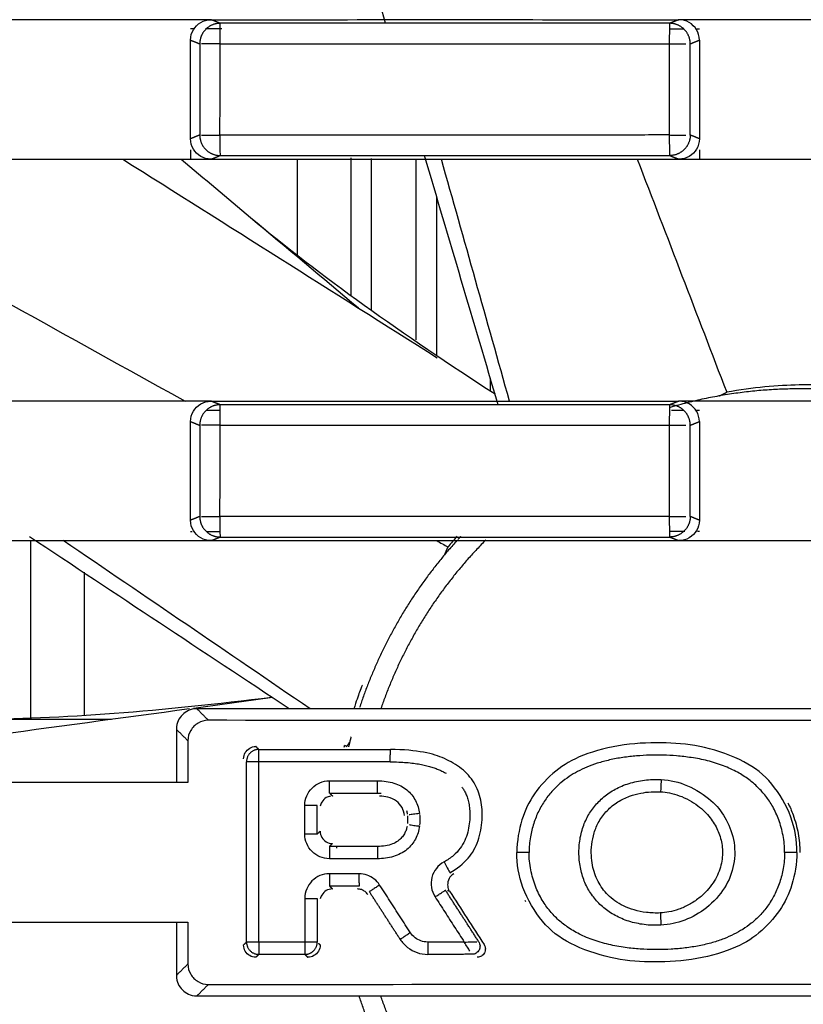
# Model space of a CAD drawing. Header units: millimetres. Extents: x 9946 to 11276, y -3292 to -1962.
# Tile 149 of 170: x 10917 to 10936, y -2152 to -2128. Entities that reach past the tile are written whole.
import ezdxf

# ---------------------------------------------------------------- set-up
doc = ezdxf.new("R2010")
doc.units = ezdxf.units.MM
doc.layers.add('ROXX NEO lite', color=7, linetype='Continuous', true_color=0x000000)

msp = doc.modelspace()

# ---------------------------------------------------------------- linework, layer by layer
at = {"layer": 'ROXX NEO lite', "color": 18, "lineweight": -3, "true_color": 0x000000}
for points, knots in [([(10925.738, -2128.177), (10925.505, -2127.382), (10924.911, -2125.357), (10924.32, -2123.331), (10923.961, -2122.101)], [11.613091, 11.613091, 11.613091, 11.613091, 14.098949, 17.943654, 17.943654, 17.943654, 17.943654]), ([(10932.666, -2128.177), (10931.448, -2128.177), (10929.012, -2128.177), (10925.358, -2128.177), (10922.923, -2128.177), (10921.705, -2128.177)], [-10.961324, -10.961324, -10.961324, -10.961324, -7.307547, -3.653775, 0, 0, 0, 0]), ([(10921.254, -2130.901), (10921.279, -2130.902), (10921.343, -2130.901), (10921.461, -2130.902), (10921.579, -2130.901), (10921.664, -2130.903), (10921.7, -2130.901)], [0.150254, 0.150254, 0.150254, 0.150254, 0.3005081, 0.4507621, 0.6010162, 0.7441416, 0.7441416, 0.7441416, 0.7441416]), ([(10921.7, -2130.901), (10921.701, -2131.017), (10921.696, -2131.291), (10921.703, -2131.397), (10921.705, -2131.401)], [0, 0, 0, 0, 0.405428, 0.8116493, 0.8116493, 0.8116493, 0.8116493]), ([(10921.705, -2131.401), (10922.923, -2131.401), (10925.358, -2131.401), (10929.012, -2131.401), (10931.447, -2131.401), (10932.665, -2131.401)], [-10.960263, -10.960263, -10.960263, -10.960263, -7.306468, -3.652679, 0, 0, 0, 0]), ([(10922.446, -2132.909), (10923.284, -2133.611), (10924.22, -2134.331), (10925.216, -2135.047), (10926.212, -2135.762), (10927.286, -2136.488), (10928.405, -2137.213)], [0.103477, 0.103477, 0.103477, 0.103477, 4.76441, 4.76441, 4.76441, 9.421347, 9.421347, 9.421347, 9.421347]), ([(10936.483, -2136.999), (10936.281, -2136.991), (10935.815, -2136.985), (10934.993, -2137.03), (10934.375, -2137.113), (10934.053, -2137.171)], [8.420494, 8.420494, 8.420494, 8.420494, 9.932327, 11.587711, 13.243849, 13.243849, 13.243849, 13.243849]), ([(10932.666, -2137.477), (10931.448, -2137.477), (10929.012, -2137.477), (10925.358, -2137.477), (10922.923, -2137.477), (10921.705, -2137.477)], [-10.961324, -10.961324, -10.961324, -10.961324, -7.307547, -3.653775, 0, 0, 0, 0]), ([(10921.254, -2140.201), (10921.279, -2140.202), (10921.343, -2140.201), (10921.461, -2140.202), (10921.579, -2140.201), (10921.664, -2140.203), (10921.7, -2140.201)], [0.150254, 0.150254, 0.150254, 0.150254, 0.3005081, 0.4507621, 0.6010162, 0.7441416, 0.7441416, 0.7441416, 0.7441416]), ([(10921.7, -2140.201), (10921.701, -2140.317), (10921.696, -2140.591), (10921.703, -2140.697), (10921.705, -2140.701)], [0, 0, 0, 0, 0.405428, 0.8116493, 0.8116493, 0.8116493, 0.8116493]), ([(10921.705, -2140.701), (10922.923, -2140.701), (10925.358, -2140.701), (10929.012, -2140.701), (10931.447, -2140.701), (10932.665, -2140.701)], [-10.960263, -10.960263, -10.960263, -10.960263, -7.306468, -3.652679, 0, 0, 0, 0]), ([(10925.173, -2144.31), (10925.168, -2144.31), (10925.126, -2144.407), (10925.02, -2144.709), (10924.965, -2144.889)], [0.476569, 0.476569, 0.476569, 0.476569, 3.310814, 5.592904, 5.592904, 5.592904, 5.592904]), ([(10915.629, -2145.139), (10916.722, -2145.139), (10917.902, -2145.088), (10919.125, -2144.996), (10920.348, -2144.904), (10921.638, -2144.77), (10922.961, -2144.606)], [0.103477, 0.103477, 0.103477, 0.103477, 4.76441, 4.76441, 4.76441, 9.422308, 9.422308, 9.422308, 9.422308]), ([(10907.668, -2146.689), (10908.774, -2146.538), (10913.204, -2145.933), (10917.636, -2145.332), (10920.961, -2144.883)], [-17.704585, -17.704585, -17.704585, -17.704585, -14.348599, -4.259949, -4.259949, -4.259949, -4.259949]), ([(10925.849, -2146.18), (10925.919, -2146.183), (10926.055, -2146.185), (10926.244, -2146.196), (10926.416, -2146.215), (10926.571, -2146.239), (10926.71, -2146.268), (10926.833, -2146.301), (10926.943, -2146.337), (10927.041, -2146.376), (10927.13, -2146.416), (10927.185, -2146.445), (10927.211, -2146.46)], [-4.028002, -4.028002, -4.028002, -4.028002, -3.830104, -3.647928, -3.481076, -3.329677, -3.192925, -3.069042, -2.955826, -2.851221, -2.754302, -2.665404, -2.665404, -2.665404, -2.665404]), ([(10935.466, -2148.389), (10935.466, -2148.251), (10935.44, -2147.98), (10935.335, -2147.604), (10935.189, -2147.283), (10935.015, -2147.019), (10934.818, -2146.799), (10934.588, -2146.602), (10934.308, -2146.423), (10933.969, -2146.268), (10933.589, -2146.15), (10933.205, -2146.076), (10932.841, -2146.035), (10932.504, -2146.017), (10932.179, -2146.017), (10931.853, -2146.035), (10931.524, -2146.073), (10931.204, -2146.131), (10930.908, -2146.211), (10930.647, -2146.307), (10930.417, -2146.415), (10930.206, -2146.54), (10930.002, -2146.692), (10929.803, -2146.882), (10929.619, -2147.113), (10929.462, -2147.383), (10929.341, -2147.686), (10929.257, -2148.024), (10929.236, -2148.263), (10929.236, -2148.389)], [0.000001, 0.000001, 0.000001, 0.000001, 0.420872, 0.819218, 1.175308, 1.487955, 1.777509, 2.073263, 2.40377, 2.782162, 3.191899, 3.588198, 3.944882, 4.27089, 4.584328, 4.902766, 5.232808, 5.561522, 5.869001, 6.144456, 6.393282, 6.632894, 6.88503, 7.165027, 7.466506, 7.783713, 8.110996, 8.452301, 8.83487, 8.83487, 8.83487, 8.83487]), ([(10932.457, -2146.613), (10932.453, -2146.683), (10932.447, -2146.847), (10932.441, -2146.911), (10932.442, -2146.912)], [-0.4891273, -0.4891273, -0.4891273, -0.4891273, -0.2444461, 0, 0, 0, 0]), ([(10927.598, -2146.796), (10927.615, -2146.82), (10927.65, -2146.873), (10927.696, -2146.961), (10927.737, -2147.068), (10927.769, -2147.195), (10927.791, -2147.342), (10927.796, -2147.511), (10927.781, -2147.701), (10927.743, -2147.905), (10927.673, -2148.108), (10927.559, -2148.3), (10927.391, -2148.48), (10927.246, -2148.577), (10927.164, -2148.621)], [-2.137961, -2.137961, -2.137961, -2.137961, -2.045538, -1.94104, -1.822946, -1.690296, -1.540725, -1.371538, -1.182068, -0.973814, -0.755253, -0.528283, -0.281096, 0, 0, 0, 0]), ([(10932.435, -2149.866), (10932.321, -2149.871), (10932.103, -2149.864), (10931.801, -2149.804), (10931.543, -2149.705), (10931.33, -2149.579), (10931.158, -2149.433), (10931.019, -2149.272), (10930.912, -2149.1), (10930.832, -2148.909), (10930.775, -2148.696), (10930.747, -2148.456), (10930.756, -2148.19), (10930.815, -2147.905), (10930.935, -2147.621), (10931.13, -2147.361), (10931.387, -2147.154), (10931.671, -2147.016), (10931.947, -2146.941), (10932.202, -2146.909), (10932.365, -2146.909), (10932.442, -2146.912)], [-5.093271, -5.093271, -5.093271, -5.093271, -4.760626, -4.45863, -4.184349, -3.935696, -3.707989, -3.494605, -3.287895, -3.07991, -2.862267, -2.624855, -2.360097, -2.068638, -1.756668, -1.42051, -1.074386, -0.754768, -0.474322, -0.225142, 0, 0, 0, 0]), ([(10932.442, -2146.912), (10932.514, -2146.916), (10932.667, -2146.936), (10932.904, -2147.003), (10933.138, -2147.108), (10933.345, -2147.242), (10933.515, -2147.389), (10933.649, -2147.538), (10933.753, -2147.689), (10933.834, -2147.843), (10933.896, -2148.006), (10933.937, -2148.179), (10933.954, -2148.363), (10933.944, -2148.557), (10933.903, -2148.753), (10933.83, -2148.949), (10933.722, -2149.142), (10933.573, -2149.332), (10933.377, -2149.514), (10933.144, -2149.668), (10932.895, -2149.779), (10932.657, -2149.844), (10932.506, -2149.863), (10932.435, -2149.866)], [-4.650767, -4.650767, -4.650767, -4.650767, -4.432708, -4.18518, -3.922712, -3.67416, -3.453898, -3.256718, -3.075899, -2.901864, -2.726862, -2.546405, -2.357829, -2.15976, -1.953607, -1.742247, -1.522994, -1.284626, -1.018172, -0.732045, -0.458768, -0.213512, 0, 0, 0, 0]), ([(10924.396, -2147.018), (10924.357, -2147.024), (10924.275, -2147.054), (10924.182, -2147.147), (10924.152, -2147.227), (10924.146, -2147.263)], [0.0450256, 0.0450256, 0.0450256, 0.0450256, 0.1611279, 0.3222557, 0.4326038, 0.4326038, 0.4326038, 0.4326038]), ([(10926.198, -2147.49), (10926.191, -2147.419), (10926.15, -2147.29), (10926.016, -2147.128), (10925.816, -2147.038), (10925.663, -2147.018), (10925.588, -2147.016)], [0, 0, 0, 0, 0.2289795, 0.4579589, 0.6869384, 0.8753426, 0.8753426, 0.8753426, 0.8753426]), ([(10935.545, -2147.182), (10935.593, -2147.275), (10935.697, -2147.514), (10935.81, -2147.931), (10935.836, -2148.235), (10935.836, -2148.389)], [8.60121, 8.60121, 8.60121, 8.60121, 8.960726, 9.487827, 10.014929, 10.014929, 10.014929, 10.014929]), ([(10926.271, -2147.5), (10926.274, -2147.53), (10926.277, -2147.593), (10926.274, -2147.656), (10926.271, -2147.685)], [-0.2071258, -0.2071258, -0.2071258, -0.2071258, -0.1138104, -0.0229071, -0.0229071, -0.0229071, -0.0229071]), ([(10926.567, -2147.467), (10926.572, -2147.509), (10926.576, -2147.592), (10926.572, -2147.675), (10926.568, -2147.717)], [0.0220226, 0.0220226, 0.0220226, 0.0220226, 0.1489715, 0.2726389, 0.2726389, 0.2726389, 0.2726389]), ([(10926.261, -2147.758), (10926.255, -2147.788), (10926.238, -2147.85), (10926.196, -2147.942), (10926.129, -2148.035), (10926.034, -2148.122), (10925.905, -2148.191), (10925.735, -2148.236), (10925.607, -2148.244), (10925.539, -2148.244)], [-0.9561078, -0.9561078, -0.9561078, -0.9561078, -0.8617835, -0.7559577, -0.6365052, -0.5010619, -0.3474203, -0.1776893, 0, 0, 0, 0]), ([(10935.466, -2148.389), (10935.466, -2148.519), (10935.443, -2148.767), (10935.354, -2149.116), (10935.225, -2149.426), (10935.06, -2149.698), (10934.868, -2149.929), (10934.662, -2150.117), (10934.449, -2150.268), (10934.226, -2150.393), (10933.979, -2150.502), (10933.697, -2150.596), (10933.38, -2150.672), (10933.043, -2150.723), (10932.703, -2150.753), (10932.367, -2150.764), (10932.025, -2150.755), (10931.66, -2150.724), (10931.27, -2150.663), (10930.874, -2150.56), (10930.511, -2150.415), (10930.205, -2150.241), (10929.954, -2150.046), (10929.736, -2149.821), (10929.541, -2149.547), (10929.378, -2149.208), (10929.264, -2148.813), (10929.236, -2148.531), (10929.236, -2148.389)], [-8.836179, -8.836179, -8.836179, -8.836179, -8.43977, -8.08667, -7.747554, -7.425837, -7.121752, -6.836342, -6.579536, -6.330446, -6.066054, -5.769376, -5.440573, -5.097018, -4.759901, -4.434436, -4.10463, -3.751551, -3.355603, -2.934441, -2.535856, -2.185977, -1.874463, -1.57083, -1.236857, -0.852403, -0.433126, -0.000001, -0.000001, -0.000001, -0.000001]), ([(10927.398, -2148.915), (10927.347, -2148.945), (10927.275, -2149.022), (10927.238, -2149.176), (10927.26, -2149.268), (10927.281, -2149.308)], [-0.4978716, -0.4978716, -0.4978716, -0.4978716, -0.3319144, -0.1659572, -0.0323372, -0.0323372, -0.0323372, -0.0323372]), ([(10924.442, -2149.282), (10924.384, -2149.282), (10924.286, -2149.31), (10924.183, -2149.413), (10924.153, -2149.491), (10924.147, -2149.525)], [0, 0, 0, 0, 0.1611538, 0.3223076, 0.4274224, 0.4274224, 0.4274224, 0.4274224]), ([(10932.435, -2149.866), (10932.435, -2149.868), (10932.44, -2149.93), (10932.446, -2150.095), (10932.449, -2150.165)], [-0.4902815, -0.4902815, -0.4902815, -0.4902815, -0.2452414, 0, 0, 0, 0])]:
    msp.add_open_spline(points, degree=3, knots=knots, dxfattribs=at)
for points, degree in [([(10920.984, -2128.089), (10919.355, -2128.089), (10917.727, -2128.089), (10916.098, -2128.089)], 3), ([(10920.984, -2128.588), (10920.984, -2128.492), (10921.033, -2128.326), (10921.22, -2128.139), (10921.387, -2128.089), (10921.484, -2128.089)], 3), ([(10921.484, -2128.089), (10921.317, -2128.089), (10921.15, -2128.089), (10920.984, -2128.089)], 3), ([(10921.484, -2128.089), (10922.751, -2128.089), (10925.285, -2128.088), (10929.086, -2128.088), (10931.62, -2128.089), (10932.886, -2128.089)], 3), ([(10921.705, -2128.177), (10921.595, -2128.133), (10921.484, -2128.089)], 2), ([(10921.705, -2128.677), (10921.705, -2128.561), (10921.698, -2128.287), (10921.704, -2128.181), (10921.705, -2128.177)], 3), ([(10932.659, -2128.678), (10932.659, -2128.562), (10932.668, -2128.287), (10932.666, -2128.181), (10932.666, -2128.177)], 3), ([(10932.886, -2128.089), (10932.776, -2128.133), (10932.666, -2128.177)], 2), ([(10933.387, -2128.588), (10933.387, -2128.491), (10933.337, -2128.325), (10933.15, -2128.139), (10932.983, -2128.089), (10932.886, -2128.089)], 3), ([(10933.387, -2128.089), (10933.22, -2128.089), (10933.053, -2128.089), (10932.886, -2128.089)], 3), ([(10938.29, -2128.089), (10936.656, -2128.089), (10935.021, -2128.089), (10933.387, -2128.089)], 3), ([(10921.066, -2128.313), (10921.039, -2128.313), (10921.011, -2128.313), (10920.984, -2128.313)], 3), ([(10921.743, -2128.313), (10921.611, -2128.313), (10921.479, -2128.313), (10921.347, -2128.313)], 3), ([(10933.011, -2128.316), (10932.897, -2128.316), (10932.783, -2128.316), (10932.668, -2128.316)], 3), ([(10933.387, -2128.316), (10933.367, -2128.316), (10933.347, -2128.316), (10933.327, -2128.316)], 3), ([(10920.984, -2128.588), (10921.095, -2128.632), (10921.207, -2128.677)], 2), ([(10920.984, -2130.99), (10920.984, -2129.789), (10920.984, -2128.588)], 2), ([(10921.207, -2128.677), (10921.207, -2129.789), (10921.207, -2130.901)], 2), ([(10921.705, -2128.677), (10921.668, -2128.675), (10921.581, -2128.677), (10921.461, -2128.676), (10921.343, -2128.677), (10921.279, -2128.677), (10921.254, -2128.677)], 3), ([(10921.7, -2130.901), (10921.703, -2129.789), (10921.705, -2128.677)], 2), ([(10932.659, -2128.678), (10932.69, -2128.675), (10932.764, -2128.677), (10932.862, -2128.676), (10932.965, -2128.677), (10933.027, -2128.677), (10933.055, -2128.677)], 3), ([(10932.659, -2130.9), (10932.659, -2129.789), (10932.659, -2128.678)], 2), ([(10933.164, -2128.677), (10933.276, -2128.632), (10933.387, -2128.588)], 2), ([(10933.164, -2130.901), (10933.164, -2129.789), (10933.164, -2128.677)], 2), ([(10933.387, -2128.588), (10933.387, -2129.789), (10933.387, -2130.99)], 2), ([(10921.207, -2130.901), (10921.095, -2130.946), (10920.984, -2130.99)], 2), ([(10921.484, -2131.489), (10921.387, -2131.489), (10921.221, -2131.439), (10921.034, -2131.253), (10920.984, -2131.087), (10920.984, -2130.99)], 3), ([(10932.665, -2131.401), (10932.665, -2131.397), (10932.668, -2131.291), (10932.659, -2131.016), (10932.659, -2130.9)], 3), ([(10932.659, -2130.9), (10932.69, -2130.903), (10932.764, -2130.901), (10932.862, -2130.902), (10932.965, -2130.901), (10933.027, -2130.901), (10933.055, -2130.901)], 3), ([(10933.387, -2130.99), (10933.387, -2131.086), (10933.338, -2131.252), (10933.151, -2131.439), (10932.984, -2131.489), (10932.886, -2131.489)], 3), ([(10933.387, -2130.99), (10933.276, -2130.946), (10933.164, -2130.901)], 2), ([(10920.984, -2131.265), (10920.984, -2131.377), (10920.984, -2131.489)], 2), ([(10933.387, -2131.262), (10933.387, -2131.376), (10933.387, -2131.489)], 2), ([(10910.207, -2131.49), (10913.755, -2133.455), (10917.303, -2135.422), (10920.851, -2137.389)], 3), ([(10916.098, -2131.489), (10917.727, -2131.489), (10919.355, -2131.489), (10920.984, -2131.489)], 3), ([(10919.332, -2131.489), (10921.888, -2133.102), (10924.442, -2134.715), (10926.996, -2136.33)], 3), ([(10920.753, -2131.489), (10921.318, -2131.962), (10921.882, -2132.435), (10922.446, -2132.909)], 3), ([(10920.984, -2131.489), (10921.15, -2131.489), (10921.317, -2131.489), (10921.484, -2131.489)], 3), ([(10921.484, -2131.489), (10921.594, -2131.445), (10921.705, -2131.401)], 2), ([(10921.484, -2131.489), (10922.751, -2131.489), (10925.285, -2131.49), (10929.086, -2131.49), (10931.62, -2131.489), (10932.886, -2131.489)], 3), ([(10923.588, -2133.867), (10923.588, -2132.678), (10923.588, -2131.489)], 2), ([(10924.899, -2134.817), (10924.899, -2133.137), (10924.899, -2131.458)], 2), ([(10925.398, -2135.177), (10925.398, -2133.324), (10925.398, -2131.471)], 2), ([(10926.479, -2131.489), (10926.479, -2133.693), (10926.479, -2135.897)], 2), ([(10928.484, -2137.477), (10927.883, -2135.452), (10927.284, -2133.427), (10926.687, -2131.401)], 3), ([(10928.76, -2137.389), (10928.208, -2135.422), (10927.654, -2133.455), (10927.098, -2131.49)], 3), ([(10931.873, -2131.489), (10932.6, -2133.383), (10933.327, -2135.277), (10934.053, -2137.171)], 3), ([(10932.665, -2131.401), (10932.776, -2131.445), (10932.886, -2131.489)], 2), ([(10932.886, -2131.489), (10933.053, -2131.489), (10933.22, -2131.489), (10933.387, -2131.489)], 3), ([(10933.387, -2131.489), (10935.021, -2131.489), (10936.656, -2131.489), (10938.29, -2131.489)], 3), ([(10926.978, -2132.391), (10926.978, -2134.331), (10926.978, -2136.271)], 2), ([(10922.446, -2132.909), (10923.322, -2133.644), (10924.198, -2134.379), (10925.074, -2135.115)], 3), ([(10928.288, -2136.818), (10928.288, -2136.977), (10928.288, -2137.136)], 2), ([(10933.876, -2137.261), (10933.965, -2137.216), (10934.053, -2137.171)], 2), ([(10920.984, -2137.389), (10919.355, -2137.389), (10917.727, -2137.389), (10916.098, -2137.389)], 3), ([(10920.984, -2137.888), (10920.984, -2137.792), (10921.033, -2137.626), (10921.22, -2137.439), (10921.387, -2137.389), (10921.484, -2137.389)], 3), ([(10921.484, -2137.389), (10921.317, -2137.389), (10921.15, -2137.389), (10920.984, -2137.389)], 3), ([(10921.484, -2137.389), (10922.751, -2137.389), (10925.285, -2137.388), (10929.086, -2137.388), (10931.62, -2137.389), (10932.886, -2137.389)], 3), ([(10921.705, -2137.477), (10921.595, -2137.433), (10921.484, -2137.389)], 2), ([(10921.705, -2137.977), (10921.705, -2137.861), (10921.698, -2137.587), (10921.704, -2137.481), (10921.705, -2137.477)], 3), ([(10932.659, -2137.978), (10932.659, -2137.862), (10932.668, -2137.587), (10932.666, -2137.481), (10932.666, -2137.477)], 3), ([(10932.886, -2137.389), (10932.776, -2137.433), (10932.666, -2137.477)], 2), ([(10933.387, -2137.389), (10933.22, -2137.389), (10933.053, -2137.389), (10932.886, -2137.389)], 3), ([(10933.387, -2137.888), (10933.387, -2137.791), (10933.337, -2137.625), (10933.15, -2137.439), (10932.983, -2137.389), (10932.886, -2137.389)], 3), ([(10938.29, -2137.389), (10936.656, -2137.389), (10935.021, -2137.389), (10933.387, -2137.389)], 3), ([(10921.701, -2137.613), (10921.588, -2137.613), (10921.475, -2137.613), (10921.361, -2137.613)], 3), ([(10933.009, -2137.616), (10932.908, -2137.616), (10932.806, -2137.616), (10932.705, -2137.616)], 3), ([(10933.387, -2137.616), (10933.363, -2137.616), (10933.34, -2137.616), (10933.317, -2137.616)], 3), ([(10920.984, -2137.888), (10921.095, -2137.932), (10921.207, -2137.977)], 2), ([(10920.984, -2140.29), (10920.984, -2139.089), (10920.984, -2137.888)], 2), ([(10921.207, -2137.977), (10921.207, -2139.089), (10921.207, -2140.201)], 2), ([(10921.705, -2137.977), (10921.668, -2137.975), (10921.581, -2137.977), (10921.461, -2137.976), (10921.343, -2137.977), (10921.279, -2137.977), (10921.254, -2137.977)], 3), ([(10921.7, -2140.201), (10921.703, -2139.089), (10921.705, -2137.977)], 2), ([(10932.659, -2137.978), (10932.69, -2137.975), (10932.764, -2137.977), (10932.862, -2137.976), (10932.965, -2137.977), (10933.027, -2137.977), (10933.055, -2137.977)], 3), ([(10932.659, -2140.2), (10932.659, -2139.089), (10932.659, -2137.978)], 2), ([(10933.164, -2137.977), (10933.276, -2137.932), (10933.387, -2137.888)], 2), ([(10933.164, -2140.201), (10933.164, -2139.089), (10933.164, -2137.977)], 2), ([(10933.387, -2137.888), (10933.387, -2139.089), (10933.387, -2140.29)], 2), ([(10921.207, -2140.201), (10921.095, -2140.246), (10920.984, -2140.29)], 2), ([(10932.665, -2140.701), (10932.665, -2140.697), (10932.668, -2140.591), (10932.659, -2140.316), (10932.659, -2140.2)], 3), ([(10932.659, -2140.2), (10932.69, -2140.203), (10932.764, -2140.201), (10932.862, -2140.202), (10932.965, -2140.201), (10933.027, -2140.201), (10933.055, -2140.201)], 3), ([(10933.387, -2140.29), (10933.276, -2140.246), (10933.164, -2140.201)], 2), ([(10921.484, -2140.789), (10921.387, -2140.789), (10921.221, -2140.739), (10921.034, -2140.553), (10920.984, -2140.387), (10920.984, -2140.29)], 3), ([(10933.387, -2140.29), (10933.387, -2140.386), (10933.338, -2140.552), (10933.151, -2140.739), (10932.984, -2140.789), (10932.886, -2140.789)], 3), ([(10923.39, -2144.889), (10921.277, -2143.493), (10919.167, -2142.095), (10917.058, -2140.694)], 3), ([(10920.984, -2140.565), (10921.002, -2140.565), (10921.02, -2140.565)], 2), ([(10921.369, -2140.565), (10921.536, -2140.565), (10921.704, -2140.565)], 2), ([(10921.484, -2140.789), (10921.594, -2140.745), (10921.705, -2140.701)], 2), ([(10927.482, -2140.685), (10927.408, -2140.768), (10927.334, -2140.855), (10927.26, -2140.943)], 3), ([(10932.665, -2140.701), (10932.776, -2140.745), (10932.886, -2140.789)], 2), ([(10932.678, -2140.562), (10932.854, -2140.562), (10933.031, -2140.562)], 2), ([(10933.338, -2140.562), (10933.363, -2140.562), (10933.387, -2140.562)], 2), ([(10916.098, -2140.789), (10917.727, -2140.789), (10919.355, -2140.789), (10920.984, -2140.789)], 3), ([(10917.078, -2140.789), (10917.078, -2142.964), (10917.078, -2145.139)], 2), ([(10923.897, -2144.889), (10921.893, -2143.52), (10919.887, -2142.153), (10917.88, -2140.789)], 3), ([(10920.984, -2140.789), (10921.15, -2140.789), (10921.317, -2140.789), (10921.484, -2140.789)], 3), ([(10921.484, -2140.789), (10922.751, -2140.789), (10925.285, -2140.79), (10929.086, -2140.79), (10931.62, -2140.789), (10932.886, -2140.789)], 3), ([(10926.983, -2140.79), (10927.075, -2140.841), (10927.168, -2140.892), (10927.26, -2140.943)], 3), ([(10927.182, -2141.125), (10927.221, -2141.034), (10927.26, -2140.943)], 2), ([(10932.886, -2140.789), (10933.053, -2140.789), (10933.22, -2140.789), (10933.387, -2140.789)], 3), ([(10933.387, -2140.789), (10935.021, -2140.789), (10936.656, -2140.789), (10938.29, -2140.789)], 3), ([(10918.388, -2141.558), (10918.388, -2143.302), (10918.388, -2145.047)], 2), ([(10921.057, -2144.87), (10921.679, -2144.786), (10922.302, -2144.701), (10922.924, -2144.617)], 3), ([(10921.138, -2144.889), (10920.971, -2144.889), (10920.764, -2145.015), (10920.638, -2145.222), (10920.638, -2145.389)], 3), ([(10950.539, -2144.889), (10935.838, -2144.889), (10921.138, -2144.889)], 2), ([(10921.419, -2145.17), (10921.278, -2145.029), (10921.138, -2144.889)], 2), ([(10915.629, -2145.139), (10916.773, -2145.139), (10917.916, -2145.139), (10919.06, -2145.14)], 3), ([(10921.419, -2145.17), (10921.323, -2145.17), (10921.159, -2145.216), (10920.966, -2145.409), (10920.919, -2145.574), (10920.919, -2145.669)], 3), ([(10950.258, -2145.17), (10940.645, -2145.174), (10931.032, -2145.174), (10921.419, -2145.17)], 3), ([(10920.638, -2145.389), (10920.638, -2146.039), (10920.638, -2146.689)], 2), ([(10920.919, -2145.669), (10920.779, -2145.529), (10920.638, -2145.389)], 2), ([(10920.919, -2145.669), (10920.919, -2146.179), (10920.919, -2146.689)], 2), ([(10924.789, -2145.813), (10924.826, -2145.759), (10924.862, -2145.705)], 2), ([(10935.766, -2148.389), (10935.766, -2148.106), (10935.679, -2147.526), (10935.171, -2146.665), (10934.54, -2146.156), (10933.487, -2145.784), (10932.603, -2145.705), (10931.553, -2145.727), (10930.485, -2146.009), (10929.877, -2146.371), (10929.328, -2146.953), (10929.041, -2147.566), (10928.938, -2148.107), (10928.938, -2148.389)], 3), ([(10922.277, -2146.109), (10922.277, -2146.052), (10922.305, -2145.953), (10922.421, -2145.837), (10922.52, -2145.809), (10922.577, -2145.809)], 3), ([(10922.648, -2145.88), (10922.612, -2145.845), (10922.577, -2145.809)], 2), ([(10924.732, -2145.781), (10924.729, -2145.798), (10924.725, -2145.815), (10924.721, -2145.833)], 3), ([(10924.789, -2145.813), (10924.771, -2145.801), (10924.753, -2145.789), (10924.734, -2145.777)], 3), ([(10927.307, -2148.885), (10927.481, -2148.792), (10927.786, -2148.54), (10928.014, -2148.122), (10928.114, -2147.584), (10928.081, -2147.105), (10927.919, -2146.68), (10927.608, -2146.334), (10927.176, -2146.087), (10926.731, -2145.941), (10926.174, -2145.881), (10925.858, -2145.881)], 3), ([(10922.348, -2150.576), (10922.348, -2148.378), (10922.348, -2146.18)], 2), ([(10922.645, -2150.576), (10922.645, -2148.378), (10922.645, -2146.18)], 2), ([(10920.919, -2146.689), (10919.312, -2146.689), (10917.705, -2146.689), (10916.098, -2146.689)], 3), ([(10923.769, -2147.244), (10923.769, -2147.161), (10923.801, -2147.008), (10923.933, -2146.809), (10924.132, -2146.677), (10924.285, -2146.644), (10924.369, -2146.644)], 3), ([(10924.369, -2146.644), (10924.498, -2146.644), (10924.758, -2146.644), (10925.147, -2146.644), (10925.407, -2146.644), (10925.537, -2146.644)], 3), ([(10924.371, -2146.944), (10924.37, -2146.942), (10924.369, -2146.879), (10924.369, -2146.714), (10924.369, -2146.644)], 3), ([(10925.537, -2146.644), (10925.687, -2146.644), (10925.957, -2146.681), (10926.273, -2146.852), (10926.485, -2147.117), (10926.55, -2147.328), (10926.564, -2147.445)], 3), ([(10925.539, -2146.944), (10925.538, -2146.942), (10925.537, -2146.879), (10925.537, -2146.714), (10925.537, -2146.644)], 3), ([(10932.449, -2150.165), (10932.309, -2150.172), (10932.04, -2150.161), (10931.662, -2150.079), (10931.327, -2149.936), (10931.046, -2149.744), (10930.82, -2149.515), (10930.642, -2149.246), (10930.517, -2148.932), (10930.449, -2148.58), (10930.448, -2148.202), (10930.517, -2147.844), (10930.643, -2147.531), (10930.821, -2147.262), (10931.047, -2147.033), (10931.328, -2146.841), (10931.665, -2146.698), (10932.046, -2146.616), (10932.317, -2146.606), (10932.457, -2146.613)], 3), ([(10932.457, -2146.613), (10932.682, -2146.628), (10933.095, -2146.715), (10933.726, -2147.137), (10934.014, -2147.504), (10934.261, -2148.065), (10934.257, -2148.699), (10934.04, -2149.262), (10933.576, -2149.775), (10933.035, -2150.069), (10932.65, -2150.154), (10932.449, -2150.165)], 3), ([(10924.371, -2146.944), (10924.955, -2146.944), (10925.539, -2146.944)], 2), ([(10924.371, -2146.944), (10924.406, -2146.98), (10924.442, -2147.015)], 2), ([(10925.539, -2146.944), (10925.57, -2146.944), (10925.6, -2146.945), (10925.63, -2146.947)], 3), ([(10923.769, -2147.944), (10923.769, -2147.594), (10923.769, -2147.244)], 2), ([(10924.071, -2147.944), (10924.071, -2147.594), (10924.071, -2147.244)], 2), ([(10926.246, -2147.37), (10926.255, -2147.398), (10926.261, -2147.427), (10926.266, -2147.457)], 3), ([(10926.564, -2147.445), (10926.516, -2147.45), (10926.41, -2147.461), (10926.337, -2147.472), (10926.311, -2147.476)], 3), ([(10924.071, -2147.944), (10924.107, -2147.908), (10924.142, -2147.873)], 2), ([(10924.142, -2147.873), (10924.142, -2147.93), (10924.17, -2148.029), (10924.286, -2148.145), (10924.385, -2148.173), (10924.442, -2148.173)], 3), ([(10926.564, -2147.743), (10926.55, -2147.861), (10926.482, -2148.073), (10926.279, -2148.335), (10925.935, -2148.514), (10925.677, -2148.547), (10925.537, -2148.544)], 3), ([(10926.314, -2147.713), (10926.341, -2147.717), (10926.417, -2147.732), (10926.518, -2147.741), (10926.564, -2147.743)], 3), ([(10924.369, -2148.544), (10924.285, -2148.544), (10924.132, -2148.511), (10923.933, -2148.379), (10923.801, -2148.18), (10923.769, -2148.027), (10923.769, -2147.944)], 3), ([(10924.371, -2148.244), (10924.37, -2148.246), (10924.369, -2148.309), (10924.369, -2148.474), (10924.369, -2148.544)], 3), ([(10924.442, -2148.173), (10924.406, -2148.208), (10924.371, -2148.244)], 2), ([(10925.539, -2148.244), (10924.955, -2148.244), (10924.371, -2148.244)], 2), ([(10925.539, -2148.244), (10925.538, -2148.246), (10925.537, -2148.309), (10925.537, -2148.474), (10925.537, -2148.544)], 3), ([(10935.766, -2148.389), (10935.766, -2148.668), (10935.665, -2149.203), (10935.38, -2149.815), (10934.849, -2150.389), (10934.242, -2150.758), (10933.196, -2151.045), (10932.143, -2151.075), (10931.246, -2151.001), (10930.179, -2150.63), (10929.548, -2150.134), (10929.019, -2149.246), (10928.938, -2148.668), (10928.938, -2148.389)], 3), ([(10929.236, -2148.389), (10929.167, -2148.389), (10929.003, -2148.389), (10928.94, -2148.389), (10928.938, -2148.389)], 3), ([(10935.766, -2148.389), (10935.764, -2148.389), (10935.7, -2148.389), (10935.535, -2148.389), (10935.466, -2148.389)], 3), ([(10925.537, -2148.544), (10925.407, -2148.544), (10925.147, -2148.544), (10924.758, -2148.544), (10924.498, -2148.544), (10924.369, -2148.544)], 3), ([(10927.164, -2148.621), (10927.087, -2148.662), (10926.964, -2148.767), (10926.849, -2148.995), (10926.839, -2149.25), (10926.896, -2149.402), (10926.943, -2149.475)], 3), ([(10927.164, -2148.621), (10927.197, -2148.682), (10927.275, -2148.828), (10927.306, -2148.884), (10927.307, -2148.885)], 3), ([(10924.368, -2148.911), (10924.286, -2148.911), (10924.134, -2148.942), (10923.932, -2149.075), (10923.8, -2149.278), (10923.768, -2149.429), (10923.768, -2149.511)], 3), ([(10925.089, -2148.911), (10925.009, -2148.911), (10924.849, -2148.911), (10924.608, -2148.911), (10924.448, -2148.911), (10924.368, -2148.911)], 3), ([(10925.593, -2149.185), (10925.555, -2149.127), (10925.467, -2149.031), (10925.287, -2148.933), (10925.158, -2148.911), (10925.089, -2148.911)], 3), ([(10925.091, -2149.211), (10924.731, -2149.211), (10924.371, -2149.211)], 2), ([(10924.371, -2149.211), (10924.406, -2149.246), (10924.442, -2149.282)], 2), ([(10925.304, -2149.419), (10925.286, -2149.39), (10925.241, -2149.342), (10925.151, -2149.293), (10925.087, -2149.282), (10925.052, -2149.282)], 3), ([(10926.094, -2150.51), (10925.718, -2149.929), (10925.343, -2149.348)], 2), ([(10926.344, -2150.347), (10926.26, -2150.218), (10926.093, -2149.96), (10925.843, -2149.572), (10925.676, -2149.314), (10925.593, -2149.185)], 3), ([(10928.008, -2150.567), (10927.603, -2149.939), (10927.197, -2149.312)], 2), ([(10927.298, -2149.337), (10927.274, -2149.331), (10927.249, -2149.325)], 2), ([(10927.298, -2149.337), (10927.578, -2149.771), (10927.858, -2150.204), (10928.138, -2150.638)], 3), ([(10923.768, -2149.511), (10923.768, -2150.044), (10923.768, -2150.576)], 2), ([(10924.071, -2149.511), (10924.071, -2150.044), (10924.071, -2150.576)], 2), ([(10926.943, -2149.475), (10927.023, -2149.597), (10927.181, -2149.842), (10927.418, -2150.209), (10927.576, -2150.453), (10927.655, -2150.576)], 3), ([(10929.159, -2149.597), (10929.153, -2149.585), (10929.147, -2149.573), (10929.141, -2149.562)], 3), ([(10916.098, -2150.089), (10917.705, -2150.089), (10919.312, -2150.089), (10920.919, -2150.089)], 3), ([(10920.638, -2150.089), (10920.638, -2150.739), (10920.638, -2151.389)], 2), ([(10920.919, -2150.089), (10920.919, -2150.599), (10920.919, -2151.109)], 2), ([(10926.094, -2150.51), (10926.142, -2150.584), (10926.263, -2150.717), (10926.5, -2150.846), (10926.677, -2150.876), (10926.766, -2150.876)], 3), ([(10926.764, -2150.576), (10926.706, -2150.576), (10926.599, -2150.557), (10926.449, -2150.476), (10926.375, -2150.395), (10926.344, -2150.347)], 3), ([(10922.348, -2150.576), (10922.313, -2150.612), (10922.277, -2150.647)], 2), ([(10922.577, -2150.947), (10922.52, -2150.947), (10922.421, -2150.919), (10922.305, -2150.803), (10922.277, -2150.705), (10922.277, -2150.647)], 3), ([(10923.768, -2150.576), (10923.644, -2150.576), (10923.394, -2150.576), (10923.02, -2150.576), (10922.77, -2150.576), (10922.645, -2150.576)], 3), ([(10924.142, -2150.647), (10924.142, -2150.704), (10924.113, -2150.803), (10923.998, -2150.919), (10923.899, -2150.947), (10923.842, -2150.947)], 3), ([(10924.101, -2150.606), (10924.121, -2150.627), (10924.142, -2150.647)], 2), ([(10927.655, -2150.576), (10927.556, -2150.576), (10927.358, -2150.576), (10927.061, -2150.576), (10926.863, -2150.576), (10926.764, -2150.576)], 3), ([(10927.655, -2150.576), (10927.719, -2150.576), (10927.842, -2150.57), (10927.931, -2150.569), (10927.961, -2150.568)], 3), ([(10927.791, -2150.796), (10927.775, -2150.77), (10927.733, -2150.705), (10927.683, -2150.62), (10927.655, -2150.576)], 3), ([(10928.008, -2150.567), (10928.028, -2150.597), (10928.05, -2150.668), (10928.024, -2150.775), (10927.948, -2150.855), (10927.876, -2150.875), (10927.84, -2150.875)], 3), ([(10928.138, -2150.638), (10928.16, -2150.671), (10928.179, -2150.74), (10928.155, -2150.847), (10928.078, -2150.925), (10928.01, -2150.946), (10927.97, -2150.946)], 3), ([(10922.648, -2150.876), (10922.612, -2150.912), (10922.577, -2150.947)], 2), ([(10923.771, -2150.876), (10923.209, -2150.876), (10922.648, -2150.876)], 2), ([(10923.771, -2150.876), (10923.806, -2150.912), (10923.842, -2150.947)], 2), ([(10927.84, -2150.875), (10927.303, -2150.875), (10926.766, -2150.876)], 2), ([(10920.919, -2151.109), (10920.779, -2151.249), (10920.638, -2151.389)], 2), ([(10920.919, -2151.109), (10920.919, -2151.204), (10920.966, -2151.369), (10921.159, -2151.562), (10921.324, -2151.608), (10921.419, -2151.608)], 3), ([(10920.638, -2151.389), (10920.638, -2151.556), (10920.764, -2151.763), (10920.971, -2151.889), (10921.138, -2151.889)], 3), ([(10921.138, -2151.889), (10921.278, -2151.749), (10921.419, -2151.608)], 2), ([(10921.419, -2151.608), (10931.032, -2151.604), (10940.645, -2151.604), (10950.258, -2151.608)], 3), ([(10921.138, -2151.889), (10935.838, -2151.889), (10950.539, -2151.889)], 2)]:
    msp.add_open_spline(points, degree=degree, dxfattribs=at)
for points, weights in [([(10921.705, -2128.177), (10921.499, -2128.177), (10921.353, -2128.324)], [1, 0.924025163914, 1]), ([(10933.018, -2128.324), (10932.872, -2128.178), (10932.666, -2128.177)], [1, 0.924147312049, 1]), ([(10921.353, -2128.324), (10921.207, -2128.47), (10921.207, -2128.677)], [1, 0.92420234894, 1]), ([(10933.164, -2128.677), (10933.164, -2128.47), (10933.018, -2128.324)], [1, 0.924020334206, 1]), ([(10921.705, -2128.677), (10927.182, -2128.677), (10932.659, -2128.678)], [1, 0.999992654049, 1]), ([(10921.207, -2130.901), (10921.207, -2131.108), (10921.353, -2131.254)], [1, 0.924040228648, 1]), ([(10932.659, -2130.9), (10927.18, -2130.901), (10921.7, -2130.901)], [1, 0.999992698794, 1]), ([(10933.164, -2130.901), (10933.164, -2131.108), (10933.018, -2131.254)], [1, 0.924162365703, 1]), ([(10921.353, -2131.254), (10921.499, -2131.4), (10921.705, -2131.401)], [1, 0.924187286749, 1]), ([(10933.018, -2131.254), (10932.872, -2131.401), (10932.665, -2131.401)], [1, 0.923593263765, 1]), ([(10921.705, -2137.477), (10921.499, -2137.477), (10921.353, -2137.624)], [1, 0.924025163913, 1]), ([(10933.018, -2137.624), (10932.872, -2137.478), (10932.666, -2137.477)], [1, 0.924147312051, 1]), ([(10921.353, -2137.624), (10921.207, -2137.77), (10921.207, -2137.977)], [1, 0.92420234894, 1]), ([(10933.164, -2137.977), (10933.164, -2137.77), (10933.018, -2137.624)], [1, 0.924020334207, 1]), ([(10921.705, -2137.977), (10927.182, -2137.977), (10932.659, -2137.978)], [1, 0.999992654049, 1]), ([(10921.207, -2140.201), (10921.207, -2140.408), (10921.353, -2140.554)], [1, 0.924040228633, 1]), ([(10932.659, -2140.2), (10927.18, -2140.201), (10921.7, -2140.201)], [1, 0.999992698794, 1]), ([(10933.164, -2140.201), (10933.164, -2140.408), (10933.018, -2140.554)], [1, 0.924162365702, 1]), ([(10921.353, -2140.554), (10921.499, -2140.7), (10921.705, -2140.701)], [1, 0.924187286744, 1]), ([(10927.565, -2140.692), (10927.532, -2140.728), (10927.498, -2140.764)], [0.855555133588, 0.855646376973, 0.855754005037]), ([(10933.018, -2140.554), (10932.872, -2140.701), (10932.665, -2140.701)], [1, 0.923593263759, 1]), ([(10927.476, -2140.79), (10925.857, -2142.57), (10925.105, -2144.856)], [0.855829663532, 0.861379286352, 0.906280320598]), ([(10928.18, -2140.774), (10926.43, -2142.534), (10925.624, -2144.881)], [0.855098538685, 0.856626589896, 0.903471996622]), ([(10924.895, -2145.574), (10924.864, -2145.694), (10924.836, -2145.814)], [0.922171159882, 0.924998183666, 0.927944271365]), ([(10922.648, -2145.88), (10922.348, -2145.88), (10922.348, -2146.18)], [1, 0.70734899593, 1]), ([(10922.645, -2146.18), (10922.645, -2145.888), (10922.648, -2145.88)], [1, 0.715988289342, 1]), ([(10922.648, -2145.88), (10924.253, -2145.881), (10925.858, -2145.881)], [1, 0.999999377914, 1]), ([(10925.849, -2146.18), (10925.856, -2145.888), (10925.858, -2145.881)], [1, 0.716542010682, 1]), ([(10922.645, -2146.18), (10922.356, -2146.18), (10922.348, -2146.18)], [1, 0.719490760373, 1]), ([(10925.849, -2146.18), (10924.247, -2146.18), (10922.645, -2146.18)], [1, 0.99999938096, 1]), ([(10924.071, -2147.244), (10924.063, -2147.244), (10923.769, -2147.244)], [1, 0.713371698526, 1]), ([(10924.071, -2147.944), (10924.063, -2147.944), (10923.769, -2147.944)], [1, 0.713371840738, 1]), ([(10924.539, -2148.244), (10924.539, -2148.266), (10924.539, -2148.288)], [0.999986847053, 0.999982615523, 0.999982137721]), ([(10924.368, -2148.911), (10924.368, -2149.203), (10924.371, -2149.211)], [1, 0.716515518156, 1]), ([(10925.089, -2148.911), (10925.089, -2149.203), (10925.091, -2149.211)], [1, 0.716600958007, 1]), ([(10925.593, -2149.185), (10925.349, -2149.343), (10925.343, -2149.348)], [1, 0.718470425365, 1]), ([(10926.943, -2149.475), (10927.19, -2149.315), (10927.197, -2149.312)], [1, 0.714587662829, 1]), ([(10923.768, -2149.511), (10924.063, -2149.511), (10924.071, -2149.511)], [1, 0.713367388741, 1]), ([(10926.344, -2150.347), (10926.1, -2150.505), (10926.094, -2150.51)], [1, 0.718305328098, 1]), ([(10922.348, -2150.576), (10922.348, -2150.876), (10922.648, -2150.876)], [1, 0.70734900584, 1]), ([(10922.645, -2150.576), (10922.356, -2150.576), (10922.348, -2150.576)], [1, 0.719439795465, 1]), ([(10922.645, -2150.576), (10922.645, -2150.869), (10922.648, -2150.876)], [1, 0.716212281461, 1]), ([(10923.768, -2150.576), (10923.769, -2150.868), (10923.771, -2150.876)], [1, 0.716328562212, 1]), ([(10923.983, -2150.576), (10923.894, -2150.576), (10923.768, -2150.576)], [1, 0.922258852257, 1]), ([(10923.771, -2150.876), (10924.071, -2150.876), (10924.071, -2150.576)], [1, 0.707317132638, 1]), ([(10924.071, -2150.576), (10924.068, -2150.576), (10923.983, -2150.576)], [1, 0.928791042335, 1]), ([(10926.764, -2150.576), (10926.764, -2150.868), (10926.766, -2150.876)], [1, 0.716125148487, 1]), ([(10927.557, -2156.077), (10925.865, -2154.254), (10925.094, -2151.889)], [0.855278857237, 0.858390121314, 0.903253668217]), ([(10928.181, -2156.005), (10926.427, -2154.242), (10925.621, -2151.889)], [0.855047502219, 0.85489882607, 0.900071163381])]:
    msp.add_rational_spline(points, weights, degree=2, dxfattribs=at)
msp.add_rational_spline([(10939.061, -2137.558), (10937.531, -2137.103), (10935.934, -2137.089), (10934.27, -2137.075), (10932.673, -2137.542)], [0.91090378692, 0.945028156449, 1, 0.942832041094, 0.90821053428], degree=2, knots=[13.856565, 13.856565, 13.856565, 17.056046, 17.056046, 20.383345, 20.383345, 20.383345], dxfattribs=at)

doc.saveas('drawing.dxf')
